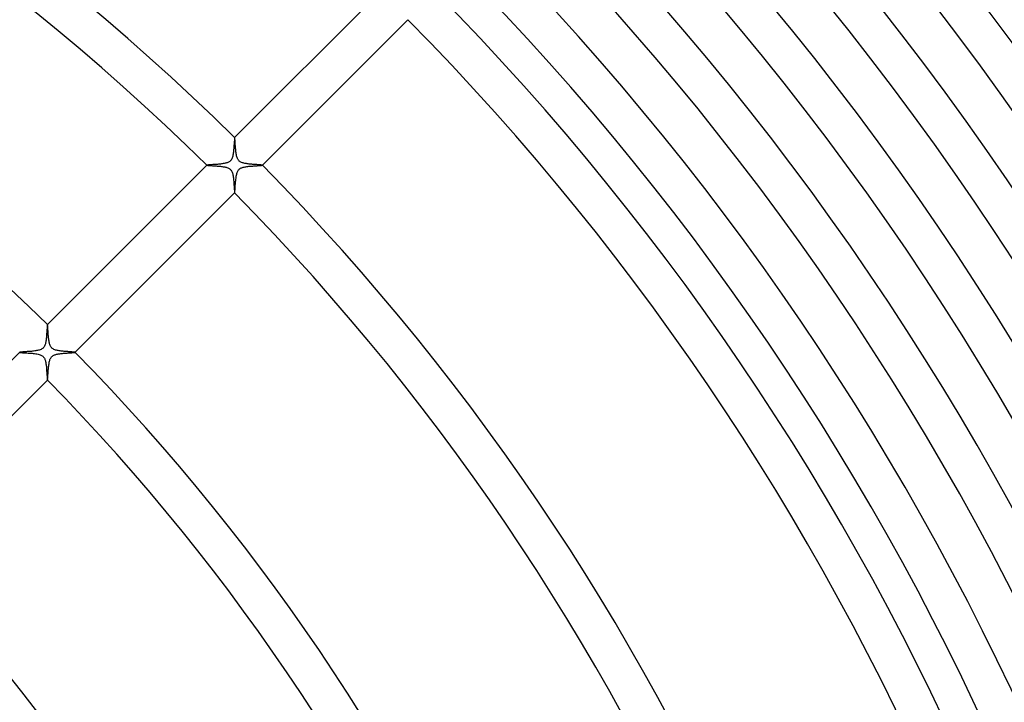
# Model space of a CAD drawing. Header units: millimetres. Extents: x -485 to 485, y -485 to 485.
# Tile 98 of 110: x 150 to 250, y 117 to 187. Entities that reach past the tile are written whole.
import ezdxf

# ---------------------------------------------------------------- set-up
doc = ezdxf.new("R2010")
doc.units = ezdxf.units.MM
doc.layers.add('HIDDEN', color=7, linetype='Continuous')
doc.layers.add('THICK', color=7, linetype='Continuous')

msp = doc.modelspace()

# ---------------------------------------------------------------- linework, layer by layer
at = {"layer": 'HIDDEN'}
for p, q in [((171.82, 174.65), (171.82, 174.65)), ((171.82, 174.65), (171.82, 174.65)), ((171.82, 174.65), (171.82, 174.65)), ((171.82, 174.65), (171.82, 174.65)), ((171.82, 174.65), (171.82, 174.65)), ((171.82, 174.65), (171.82, 174.65)), ((171.83, 174.64), (171.82, 174.65)), ((171.83, 174.62), (171.83, 174.64)), ((171.84, 174.59), (171.83, 174.62)), ((171.84, 174.55), (171.84, 174.59)), ((171.85, 174.5), (171.84, 174.55)), ((171.85, 174.45), (171.85, 174.5)), ((171.86, 174.39), (171.85, 174.45)), ((171.86, 174.32), (171.86, 174.39)), ((171.87, 174.24), (171.86, 174.32)), ((171.87, 174.15), (171.87, 174.24)), ((171.88, 174.06), (171.87, 174.15)), ((171.88, 173.96), (171.88, 174.06)), ((171.89, 173.86), (171.88, 173.96)), ((171.9, 173.75), (171.89, 173.86)), ((171.91, 173.64), (171.9, 173.75)), ((171.92, 173.52), (171.91, 173.64)), ((171.93, 173.41), (171.92, 173.52)), ((171.94, 173.3), (171.93, 173.41)), ((171.95, 173.19), (171.94, 173.3)), ((171.97, 173.08), (171.95, 173.19)), ((171.98, 172.98), (171.97, 173.08)), ((172, 172.88), (171.98, 172.98)), ((172.02, 172.78), (172, 172.88)), ((172.05, 172.69), (172.02, 172.78)), ((168.99, 171.82), (168.99, 171.82)), ((168.99, 171.82), (168.99, 171.82)), ((168.99, 171.82), (168.99, 171.82)), ((168.99, 171.82), (168.99, 171.82)), ((168.99, 171.82), (168.99, 171.82)), ((168.99, 171.82), (168.99, 171.82)), ((168.99, 171.82), (169, 171.82)), ((169, 171.82), (169.02, 171.81)), ((169.02, 171.81), (169.04, 171.81)), ((169.04, 171.81), (169.06, 171.81)), ((169.06, 171.81), (169.1, 171.8)), ((169.1, 171.8), (169.14, 171.8)), ((169.14, 171.8), (169.18, 171.79)), ((169.18, 171.79), (169.23, 171.79)), ((169.23, 171.79), (169.29, 171.79)), ((169.29, 171.79), (169.35, 171.78)), ((169.35, 171.78), (169.41, 171.78)), ((169.41, 171.78), (169.48, 171.78)), ((169.48, 171.78), (169.55, 171.77)), ((169.55, 171.77), (169.62, 171.77)), ((169.62, 171.77), (169.7, 171.76)), ((169.7, 171.76), (169.78, 171.76)), ((169.78, 171.76), (169.86, 171.75)), ((169.86, 171.75), (169.94, 171.75)), ((169.94, 171.75), (170.03, 171.74)), ((170.03, 171.74), (170.12, 171.73)), ((170.12, 171.73), (170.21, 171.72)), ((170.21, 171.72), (170.3, 171.72)), ((170.3, 171.72), (170.39, 171.71)), ((170.39, 171.71), (170.47, 171.7)), ((172.07, 172.6), (172.05, 172.69)), ((172.11, 172.52), (172.07, 172.6)), ((172.14, 172.45), (172.11, 172.52)), ((172.17, 172.39), (172.14, 172.45)), ((172.21, 172.33), (172.17, 172.39)), ((172.25, 172.29), (172.21, 172.33)), ((172.29, 172.24), (172.25, 172.29)), ((172.34, 172.2), (172.29, 172.24)), ((172.4, 172.17), (172.34, 172.2)), ((172.46, 172.13), (172.4, 172.17)), ((172.53, 172.1), (172.46, 172.13)), ((172.61, 172.07), (172.53, 172.1)), ((172.69, 172.05), (172.61, 172.07)), ((172.77, 172.02), (172.69, 172.05)), ((172.86, 172.01), (172.77, 172.02)), ((172.94, 171.99), (172.86, 172.01)), ((173.02, 171.98), (172.94, 171.99)), ((173.11, 171.96), (173.02, 171.98)), ((173.2, 171.95), (173.11, 171.96)), ((173.29, 171.94), (173.2, 171.95)), ((173.38, 171.93), (173.29, 171.94)), ((173.47, 171.92), (173.38, 171.93)), ((173.56, 171.92), (173.47, 171.92)), ((173.65, 171.91), (173.56, 171.92)), ((173.74, 171.9), (173.65, 171.91)), ((173.82, 171.89), (173.74, 171.9)), ((173.91, 171.89), (173.82, 171.89)), ((173.99, 171.88), (173.91, 171.89)), ((174.07, 171.88), (173.99, 171.88)), ((174.14, 171.87), (174.07, 171.88)), ((174.21, 171.87), (174.14, 171.87)), ((174.28, 171.86), (174.21, 171.87)), ((174.34, 171.86), (174.28, 171.86)), ((174.4, 171.85), (174.34, 171.86)), ((174.45, 171.85), (174.4, 171.85)), ((174.5, 171.85), (174.45, 171.85)), ((174.54, 171.84), (174.5, 171.85)), ((174.58, 171.84), (174.54, 171.84)), ((174.6, 171.83), (174.58, 171.84)), ((174.63, 171.83), (174.6, 171.83)), ((174.64, 171.83), (174.63, 171.83)), ((174.65, 171.82), (174.64, 171.83)), ((174.65, 171.82), (174.65, 171.82)), ((174.65, 171.82), (174.65, 171.82)), ((174.65, 171.82), (174.65, 171.82)), ((174.65, 171.82), (174.65, 171.82)), ((174.65, 171.82), (174.65, 171.82)), ((174.65, 171.82), (174.65, 171.82)), ((170.47, 171.7), (170.56, 171.68)), ((170.56, 171.68), (170.65, 171.67)), ((170.65, 171.67), (170.73, 171.66)), ((170.73, 171.66), (170.81, 171.64)), ((170.81, 171.64), (170.89, 171.63)), ((170.89, 171.63), (170.96, 171.61)), ((170.96, 171.61), (171.04, 171.58)), ((171.04, 171.58), (171.12, 171.55)), ((171.12, 171.55), (171.19, 171.52)), ((171.19, 171.52), (171.26, 171.49)), ((171.26, 171.49), (171.31, 171.45)), ((171.31, 171.45), (171.36, 171.41)), ((171.36, 171.41), (171.41, 171.36)), ((171.41, 171.36), (171.45, 171.31)), ((171.45, 171.31), (171.49, 171.25)), ((171.49, 171.25), (171.53, 171.18)), ((171.53, 171.18), (171.56, 171.11)), ((171.56, 171.11), (171.59, 171.02)), ((171.59, 171.02), (171.62, 170.93)), ((171.62, 170.93), (171.64, 170.83)), ((171.64, 170.83), (171.66, 170.73)), ((171.66, 170.73), (171.68, 170.62)), ((171.68, 170.62), (171.69, 170.52)), ((171.69, 170.52), (171.7, 170.4)), ((171.7, 170.4), (171.72, 170.29)), ((171.72, 170.29), (171.73, 170.17)), ((171.73, 170.17), (171.74, 170.06)), ((171.74, 170.06), (171.75, 169.94)), ((171.75, 169.94), (171.75, 169.83)), ((171.75, 169.83), (171.76, 169.72)), ((171.76, 169.72), (171.77, 169.61)), ((171.77, 169.61), (171.77, 169.52)), ((171.77, 169.52), (171.78, 169.43)), ((171.78, 169.43), (171.78, 169.35)), ((171.78, 169.35), (171.79, 169.27)), ((171.79, 169.27), (171.79, 169.2)), ((171.79, 169.2), (171.8, 169.15)), ((171.8, 169.15), (171.8, 169.1)), ((171.8, 169.1), (171.81, 169.06)), ((171.81, 169.06), (171.81, 169.02)), ((171.81, 169.02), (171.82, 169)), ((171.82, 169), (171.82, 168.99)), ((171.82, 168.99), (171.82, 168.99)), ((171.82, 168.99), (171.82, 168.99)), ((171.82, 168.99), (171.82, 168.99)), ((171.82, 168.99), (171.82, 168.99)), ((171.82, 168.99), (171.82, 168.99)), ((171.82, 168.99), (171.82, 168.99)), ((152.74, 155.54), (152.73, 155.56)), ((152.73, 155.56), (152.73, 155.56)), ((152.73, 155.56), (152.73, 155.56)), ((152.73, 155.56), (152.73, 155.56)), ((152.73, 155.56), (152.73, 155.56)), ((152.73, 155.56), (152.73, 155.56)), ((152.73, 155.56), (152.73, 155.56)), ((152.74, 155.52), (152.74, 155.54)), ((152.74, 155.49), (152.74, 155.52)), ((152.75, 155.44), (152.74, 155.49)), ((152.76, 155.39), (152.75, 155.44)), ((152.76, 155.32), (152.76, 155.39)), ((152.77, 155.25), (152.76, 155.32)), ((152.77, 155.17), (152.77, 155.25)), ((152.78, 155.09), (152.77, 155.17)), ((152.78, 154.99), (152.78, 155.09)), ((152.79, 154.9), (152.78, 154.99)), ((152.8, 154.8), (152.79, 154.9)), ((152.81, 154.69), (152.8, 154.8)), ((152.81, 154.59), (152.81, 154.69)), ((152.82, 154.48), (152.81, 154.59)), ((152.83, 154.37), (152.82, 154.48)), ((152.84, 154.27), (152.83, 154.37)), ((152.85, 154.16), (152.84, 154.27)), ((152.87, 154.06), (152.85, 154.16)), ((152.88, 153.96), (152.87, 154.06)), ((152.9, 153.87), (152.88, 153.96)), ((152.91, 153.77), (152.9, 153.87)), ((152.93, 153.68), (152.91, 153.77)), ((152.95, 153.6), (152.93, 153.68)), ((149.9, 152.73), (149.9, 152.73)), ((149.9, 152.73), (149.9, 152.73)), ((149.9, 152.73), (149.9, 152.73)), ((149.9, 152.73), (149.9, 152.73)), ((149.9, 152.73), (149.9, 152.73)), ((149.9, 152.73), (149.9, 152.73)), ((149.9, 152.73), (149.92, 152.72)), ((149.92, 152.72), (149.94, 152.72)), ((149.94, 152.72), (149.99, 152.71)), ((149.99, 152.71), (150.05, 152.71)), ((150.05, 152.71), (150.12, 152.7)), ((150.12, 152.7), (150.2, 152.69)), ((150.2, 152.69), (150.3, 152.69)), ((150.3, 152.69), (150.41, 152.68)), ((150.41, 152.68), (150.52, 152.67)), ((150.52, 152.67), (150.64, 152.67)), ((150.64, 152.67), (150.77, 152.66)), ((150.77, 152.66), (150.9, 152.65)), ((150.9, 152.65), (151.03, 152.64)), ((151.03, 152.64), (151.16, 152.63)), ((151.16, 152.63), (151.29, 152.62)), ((152.98, 153.52), (152.95, 153.6)), ((153.01, 153.44), (152.98, 153.52)), ((153.04, 153.36), (153.01, 153.44)), ((153.09, 153.29), (153.04, 153.36)), ((153.13, 153.22), (153.09, 153.29)), ((153.19, 153.16), (153.13, 153.22)), ((153.25, 153.12), (153.19, 153.16)), ((153.31, 153.07), (153.25, 153.12)), ((153.39, 153.03), (153.31, 153.07)), ((153.47, 153), (153.39, 153.03)), ((153.56, 152.96), (153.47, 153)), ((153.66, 152.94), (153.56, 152.96)), ((153.75, 152.92), (153.66, 152.94)), ((153.84, 152.9), (153.75, 152.92)), ((153.93, 152.88), (153.84, 152.9)), ((154.03, 152.87), (153.93, 152.88)), ((154.13, 152.86), (154.03, 152.87)), ((154.23, 152.85), (154.13, 152.86)), ((154.33, 152.84), (154.23, 152.85)), ((154.44, 152.83), (154.33, 152.84)), ((154.53, 152.82), (154.44, 152.83)), ((154.63, 152.81), (154.53, 152.82)), ((154.73, 152.8), (154.63, 152.81)), ((154.82, 152.8), (154.73, 152.8)), ((154.91, 152.79), (154.82, 152.8)), ((154.99, 152.78), (154.91, 152.79)), ((155.07, 152.78), (154.99, 152.78)), ((155.14, 152.77), (155.07, 152.78)), ((155.21, 152.77), (155.14, 152.77)), ((155.28, 152.76), (155.21, 152.77)), ((155.34, 152.76), (155.28, 152.76)), ((155.39, 152.75), (155.34, 152.76)), ((155.44, 152.75), (155.39, 152.75)), ((155.48, 152.75), (155.44, 152.75)), ((155.51, 152.74), (155.48, 152.75)), ((155.53, 152.74), (155.51, 152.74)), ((155.55, 152.73), (155.53, 152.74)), ((155.56, 152.73), (155.55, 152.73)), ((155.56, 152.73), (155.56, 152.73)), ((155.56, 152.73), (155.56, 152.73)), ((155.56, 152.73), (155.56, 152.73)), ((155.56, 152.73), (155.56, 152.73)), ((155.56, 152.73), (155.56, 152.73)), ((155.56, 152.73), (155.56, 152.73)), ((151.29, 152.62), (151.42, 152.6)), ((151.42, 152.6), (151.54, 152.58)), ((151.54, 152.58), (151.66, 152.56)), ((151.66, 152.56), (151.78, 152.54)), ((151.78, 152.54), (151.89, 152.51)), ((151.89, 152.51), (151.99, 152.48)), ((151.99, 152.48), (152.07, 152.44)), ((152.07, 152.44), (152.14, 152.41)), ((152.14, 152.41), (152.2, 152.37)), ((152.2, 152.37), (152.25, 152.33)), ((152.25, 152.33), (152.3, 152.29)), ((152.3, 152.29), (152.34, 152.24)), ((152.34, 152.24), (152.38, 152.18)), ((152.38, 152.18), (152.42, 152.12)), ((152.42, 152.12), (152.45, 152.06)), ((152.45, 152.06), (152.48, 151.99)), ((152.48, 151.99), (152.5, 151.92)), ((152.5, 151.92), (152.52, 151.85)), ((152.52, 151.85), (152.54, 151.78)), ((152.54, 151.78), (152.56, 151.7)), ((152.56, 151.7), (152.57, 151.62)), ((152.57, 151.62), (152.58, 151.54)), ((152.58, 151.54), (152.59, 151.45)), ((152.59, 151.45), (152.61, 151.37)), ((152.61, 151.37), (152.62, 151.28)), ((152.62, 151.28), (152.62, 151.19)), ((152.62, 151.19), (152.63, 151.1)), ((152.63, 151.1), (152.64, 151.01)), ((152.64, 151.01), (152.65, 150.92)), ((152.65, 150.92), (152.65, 150.83)), ((152.65, 150.83), (152.66, 150.73)), ((152.66, 150.73), (152.67, 150.65)), ((152.67, 150.65), (152.67, 150.56)), ((152.67, 150.56), (152.68, 150.48)), ((152.68, 150.48), (152.68, 150.41)), ((152.68, 150.41), (152.69, 150.33)), ((152.69, 150.33), (152.69, 150.27)), ((152.69, 150.27), (152.69, 150.2)), ((152.69, 150.2), (152.7, 150.15)), ((152.7, 150.15), (152.7, 150.1)), ((152.7, 150.1), (152.71, 150.05)), ((152.71, 150.05), (152.71, 150.01)), ((152.71, 150.01), (152.71, 149.97)), ((152.71, 149.97), (152.72, 149.95)), ((152.72, 149.95), (152.72, 149.92)), ((152.72, 149.92), (152.72, 149.91)), ((152.72, 149.91), (152.73, 149.9)), ((152.73, 149.9), (152.73, 149.9)), ((152.73, 149.9), (152.73, 149.9)), ((152.73, 149.9), (152.73, 149.9)), ((152.73, 149.9), (152.73, 149.9)), ((152.73, 149.9), (152.73, 149.9)), ((152.73, 149.9), (152.73, 149.9))]:
    msp.add_line(p, q, dxfattribs=at)
at = {"layer": 'THICK'}
for p, q in [((171.82, 174.65), (186.67, 189.5)), ((189.5, 186.67), (174.65, 171.82)), ((171.75, 173.72), (171.74, 173.61)), ((171.76, 173.94), (171.75, 173.83)), ((171.75, 173.83), (171.75, 173.72)), ((171.77, 174.05), (171.76, 173.94)), ((171.78, 174.24), (171.77, 174.15)), ((171.77, 174.15), (171.77, 174.05)), ((171.79, 174.32), (171.78, 174.24)), ((171.8, 174.47), (171.79, 174.4)), ((171.79, 174.4), (171.79, 174.32)), ((171.81, 174.58), (171.8, 174.53)), ((171.8, 174.53), (171.8, 174.47)), ((171.82, 174.65), (171.81, 174.64)), ((171.81, 174.64), (171.81, 174.61)), ((171.81, 174.61), (171.81, 174.58)), ((171.62, 172.75), (171.6, 172.66)), ((171.64, 172.85), (171.62, 172.75)), ((171.66, 172.95), (171.64, 172.85)), ((171.68, 173.05), (171.66, 172.95)), ((171.69, 173.16), (171.68, 173.05)), ((171.71, 173.27), (171.69, 173.16)), ((171.72, 173.38), (171.71, 173.27)), ((171.73, 173.5), (171.72, 173.38)), ((171.74, 173.61), (171.73, 173.5)), ((152.73, 155.56), (168.99, 171.82)), ((169, 171.83), (168.99, 171.82)), ((169.02, 171.83), (169, 171.83)), ((169.05, 171.84), (169.02, 171.83)), ((169.08, 171.84), (169.05, 171.84)), ((169.12, 171.84), (169.08, 171.84)), ((169.17, 171.85), (169.12, 171.84)), ((169.23, 171.85), (169.17, 171.85)), ((169.29, 171.86), (169.23, 171.85)), ((169.36, 171.86), (169.29, 171.86)), ((169.43, 171.87), (169.36, 171.86)), ((169.51, 171.87), (169.43, 171.87)), ((169.6, 171.88), (169.51, 171.87)), ((169.68, 171.88), (169.6, 171.88)), ((169.77, 171.89), (169.68, 171.88)), ((169.87, 171.9), (169.77, 171.89)), ((169.96, 171.9), (169.87, 171.9)), ((170.06, 171.91), (169.96, 171.9)), ((170.16, 171.92), (170.06, 171.91)), ((170.27, 171.93), (170.16, 171.92)), ((170.37, 171.94), (170.27, 171.93)), ((170.47, 171.95), (170.37, 171.94)), ((170.56, 171.97), (170.47, 171.95)), ((170.66, 171.98), (170.56, 171.97)), ((170.75, 172), (170.66, 171.98)), ((170.84, 172.02), (170.75, 172)), ((170.92, 172.03), (170.84, 172.02)), ((171, 172.06), (170.92, 172.03)), ((171.07, 172.08), (171, 172.06)), ((171.14, 172.11), (171.07, 172.08)), ((171.2, 172.14), (171.14, 172.11)), ((171.26, 172.17), (171.2, 172.14)), ((171.32, 172.21), (171.26, 172.17)), ((171.37, 172.25), (171.32, 172.21)), ((171.41, 172.3), (171.37, 172.25)), ((171.46, 172.35), (171.41, 172.3)), ((171.5, 172.42), (171.46, 172.35)), ((171.53, 172.49), (171.5, 172.42)), ((171.57, 172.57), (171.53, 172.49)), ((171.6, 172.66), (171.57, 172.57)), ((173.16, 171.69), (173.26, 171.71)), ((173.26, 171.71), (173.37, 171.72)), ((173.37, 171.72), (173.47, 171.73)), ((173.47, 171.73), (173.57, 171.73)), ((173.57, 171.73), (173.67, 171.74)), ((173.67, 171.74), (173.77, 171.75)), ((173.77, 171.75), (173.86, 171.76)), ((173.86, 171.76), (173.95, 171.76)), ((173.95, 171.76), (174.04, 171.77)), ((174.04, 171.77), (174.13, 171.77)), ((174.13, 171.77), (174.2, 171.78)), ((174.2, 171.78), (174.28, 171.78)), ((174.28, 171.78), (174.35, 171.79)), ((174.35, 171.79), (174.41, 171.79)), ((174.41, 171.79), (174.47, 171.8)), ((174.47, 171.8), (174.52, 171.8)), ((174.52, 171.8), (174.56, 171.8)), ((174.56, 171.8), (174.6, 171.81)), ((174.6, 171.81), (174.62, 171.81)), ((174.62, 171.81), (174.64, 171.82)), ((174.64, 171.82), (174.65, 171.82)), ((171.99, 170.7), (172.01, 170.8)), ((172.01, 170.8), (172.03, 170.9)), ((172.03, 170.9), (172.05, 170.99)), ((172.05, 170.99), (172.08, 171.08)), ((172.08, 171.08), (172.12, 171.16)), ((172.12, 171.16), (172.15, 171.23)), ((172.15, 171.23), (172.19, 171.29)), ((172.19, 171.29), (172.23, 171.35)), ((172.23, 171.35), (172.28, 171.39)), ((172.28, 171.39), (172.32, 171.44)), ((172.32, 171.44), (172.38, 171.47)), ((172.38, 171.47), (172.43, 171.51)), ((172.43, 171.51), (172.49, 171.54)), ((172.49, 171.54), (172.56, 171.56)), ((172.56, 171.56), (172.63, 171.59)), ((172.63, 171.59), (172.7, 171.61)), ((172.7, 171.61), (172.79, 171.63)), ((172.79, 171.63), (172.88, 171.65)), ((172.88, 171.65), (172.97, 171.67)), ((172.97, 171.67), (173.06, 171.68)), ((173.06, 171.68), (173.16, 171.69)), ((171.88, 169.6), (171.89, 169.7)), ((171.89, 169.81), (171.9, 169.92)), ((171.89, 169.7), (171.89, 169.81)), ((171.9, 169.92), (171.91, 170.04)), ((171.91, 170.04), (171.92, 170.15)), ((171.92, 170.15), (171.93, 170.26)), ((171.93, 170.26), (171.94, 170.38)), ((171.94, 170.38), (171.96, 170.49)), ((171.96, 170.49), (171.97, 170.59)), ((171.97, 170.59), (171.99, 170.7)), ((171.82, 168.99), (155.56, 152.73)), ((171.82, 168.99), (171.83, 169.01)), ((171.83, 169.03), (171.84, 169.07)), ((171.83, 169.01), (171.83, 169.03)), ((171.84, 169.12), (171.85, 169.17)), ((171.84, 169.07), (171.84, 169.12)), ((171.85, 169.24), (171.86, 169.32)), ((171.85, 169.17), (171.85, 169.24)), ((171.86, 169.32), (171.87, 169.41)), ((171.87, 169.5), (171.88, 169.6)), ((171.87, 169.41), (171.87, 169.5)), ((152.66, 154.71), (152.65, 154.62)), ((152.67, 154.81), (152.66, 154.71)), ((152.68, 154.98), (152.67, 154.89)), ((152.67, 154.89), (152.67, 154.81)), ((152.69, 155.14), (152.68, 155.06)), ((152.68, 155.06), (152.68, 154.98)), ((152.7, 155.27), (152.69, 155.21)), ((152.69, 155.21), (152.69, 155.14)), ((152.71, 155.43), (152.7, 155.39)), ((152.7, 155.39), (152.7, 155.33)), ((152.7, 155.33), (152.7, 155.27)), ((152.72, 155.51), (152.71, 155.47)), ((152.71, 155.47), (152.71, 155.43)), ((152.73, 155.56), (152.72, 155.55)), ((152.72, 155.55), (152.72, 155.53)), ((152.72, 155.53), (152.72, 155.51)), ((152.54, 153.7), (152.52, 153.61)), ((152.56, 153.78), (152.54, 153.7)), ((152.57, 153.87), (152.56, 153.78)), ((152.59, 153.96), (152.57, 153.87)), ((152.6, 154.05), (152.59, 153.96)), ((152.61, 154.14), (152.6, 154.05)), ((152.62, 154.24), (152.61, 154.14)), ((152.63, 154.33), (152.62, 154.24)), ((152.64, 154.43), (152.63, 154.33)), ((152.65, 154.52), (152.64, 154.43)), ((152.65, 154.62), (152.65, 154.52)), ((133.63, 136.46), (149.9, 152.73)), ((149.91, 152.73), (149.9, 152.73)), ((149.94, 152.74), (149.91, 152.73)), ((149.97, 152.74), (149.94, 152.74)), ((150.02, 152.75), (149.97, 152.74)), ((150.07, 152.75), (150.02, 152.75)), ((150.14, 152.76), (150.07, 152.75)), ((150.21, 152.77), (150.14, 152.76)), ((150.29, 152.77), (150.21, 152.77)), ((150.38, 152.78), (150.29, 152.77)), ((150.47, 152.78), (150.38, 152.78)), ((150.57, 152.79), (150.47, 152.78)), ((150.67, 152.8), (150.57, 152.79)), ((150.78, 152.81), (150.67, 152.8)), ((150.88, 152.81), (150.78, 152.81)), ((150.99, 152.82), (150.88, 152.81)), ((151.11, 152.83), (150.99, 152.82)), ((151.21, 152.84), (151.11, 152.83)), ((151.32, 152.86), (151.21, 152.84)), ((151.43, 152.87), (151.32, 152.86)), ((151.53, 152.88), (151.43, 152.87)), ((151.63, 152.9), (151.53, 152.88)), ((151.72, 152.92), (151.63, 152.9)), ((151.81, 152.94), (151.72, 152.92)), ((151.9, 152.96), (151.81, 152.94)), ((152, 152.99), (151.9, 152.96)), ((152.08, 153.03), (152, 152.99)), ((152.16, 153.07), (152.08, 153.03)), ((152.23, 153.12), (152.16, 153.07)), ((152.29, 153.17), (152.23, 153.12)), ((152.34, 153.23), (152.29, 153.17)), ((152.39, 153.29), (152.34, 153.23)), ((152.43, 153.36), (152.39, 153.29)), ((152.46, 153.45), (152.43, 153.36)), ((152.49, 153.53), (152.46, 153.45)), ((152.52, 153.61), (152.49, 153.53)), ((154.27, 152.62), (154.36, 152.63)), ((154.36, 152.63), (154.46, 152.64)), ((154.46, 152.64), (154.55, 152.65)), ((154.55, 152.65), (154.64, 152.65)), ((154.64, 152.65), (154.73, 152.66)), ((154.73, 152.66), (154.82, 152.67)), ((154.82, 152.67), (154.91, 152.67)), ((154.91, 152.67), (154.99, 152.68)), ((154.99, 152.68), (155.06, 152.68)), ((155.06, 152.68), (155.14, 152.69)), ((155.14, 152.69), (155.21, 152.69)), ((155.21, 152.69), (155.27, 152.7)), ((155.27, 152.7), (155.33, 152.7)), ((155.33, 152.7), (155.39, 152.7)), ((155.39, 152.7), (155.43, 152.71)), ((155.43, 152.71), (155.47, 152.71)), ((155.47, 152.71), (155.51, 152.72)), ((155.51, 152.72), (155.53, 152.72)), ((155.53, 152.72), (155.55, 152.72)), ((155.55, 152.72), (155.56, 152.73)), ((152.89, 151.55), (152.9, 151.64)), ((152.9, 151.64), (152.92, 151.73)), ((152.92, 151.73), (152.94, 151.82)), ((152.94, 151.82), (152.96, 151.9)), ((152.96, 151.9), (152.99, 151.99)), ((152.99, 151.99), (153.02, 152.06)), ((153.02, 152.06), (153.06, 152.14)), ((153.06, 152.14), (153.1, 152.2)), ((153.1, 152.2), (153.14, 152.26)), ((153.14, 152.26), (153.19, 152.3)), ((153.19, 152.3), (153.24, 152.35)), ((153.24, 152.35), (153.3, 152.39)), ((153.3, 152.39), (153.37, 152.43)), ((153.37, 152.43), (153.44, 152.46)), ((153.44, 152.46), (153.51, 152.49)), ((153.51, 152.49), (153.59, 152.51)), ((153.59, 152.51), (153.67, 152.53)), ((153.67, 152.53), (153.75, 152.55)), ((153.75, 152.55), (153.83, 152.57)), ((153.83, 152.57), (153.91, 152.58)), ((153.91, 152.58), (154, 152.59)), ((154, 152.59), (154.08, 152.6)), ((154.08, 152.6), (154.18, 152.61)), ((154.18, 152.61), (154.27, 152.62)), ((152.79, 150.55), (152.8, 150.65)), ((152.8, 150.74), (152.81, 150.85)), ((152.8, 150.65), (152.8, 150.74)), ((152.81, 150.85), (152.82, 150.95)), ((152.82, 150.95), (152.83, 151.05)), ((152.83, 151.05), (152.84, 151.15)), ((152.84, 151.15), (152.85, 151.25)), ((152.85, 151.25), (152.86, 151.35)), ((152.86, 151.35), (152.87, 151.45)), ((152.87, 151.45), (152.89, 151.55)), ((152.73, 149.9), (136.46, 133.63)), ((152.73, 149.91), (152.74, 149.93)), ((152.73, 149.9), (152.73, 149.91)), ((152.74, 149.96), (152.75, 149.99)), ((152.74, 149.93), (152.74, 149.96)), ((152.75, 150.04), (152.76, 150.09)), ((152.75, 149.99), (152.75, 150.04)), ((152.76, 150.15), (152.77, 150.22)), ((152.76, 150.09), (152.76, 150.15)), ((152.77, 150.3), (152.78, 150.38)), ((152.77, 150.22), (152.77, 150.3)), ((152.78, 150.46), (152.79, 150.55)), ((152.78, 150.38), (152.78, 150.46))]:
    msp.add_line(p, q, dxfattribs=at)
for radius, start, end in [(350, 0.3076, 44.6924), (245, 45.4677, 89.5323), (345.5, 0.3317, 44.6683), (241, 45.4755, 89.5245), (341.5, 0.3207, 44.6792), (337, 0.3401, 44.6599), (333, 0.3336, 44.6664), (328.5, 0.3488, 44.6512), (324.5, 0.3462, 44.6538), (320, 0.3581, 44.6419), (316, 0.3586, 44.6414), (218, 45.5257, 89.4743), (311.5, 0.3679, 44.6322), (307.5, 0.3708, 44.6292), (303, 0.3782, 44.6218), (299, 0.3827, 44.6173), (294.5, 0.3891, 44.6109), (290.5, 0.3945, 44.6055), (286, 0.4007, 44.5993), (282, 0.4063, 44.5936), (277.5, 0.4129, 44.5871), (273.5, 0.419, 44.581), (270, 0.4244, 44.5756), (266, 0.4308, 44.5692), (245, 0.4677, 44.5323), (241, 0.4755, 44.5245), (218, 0.5256, 44.4744), (214, 0.5355, 44.4645), (191, 0.5999, 44.4), (187, 0.6128, 44.3872)]:
    msp.add_arc((0, 0), radius, start, end, dxfattribs=at)

doc.saveas('drawing.dxf')
